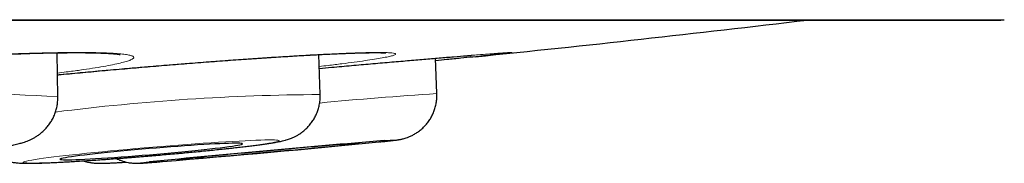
# Model space of a CAD drawing. Header units: millimetres. Extents: x 8 to 761, y 12 to 790.
# Tile 11 of 241: x 364.498 to 371.084, y 356.051 to 357.01. Entities that reach past the tile are written whole.
import ezdxf

# ---------------------------------------------------------------- set-up
doc = ezdxf.new("R2010")
doc.units = ezdxf.units.MM

msp = doc.modelspace()

# ---------------------------------------------------------------- linework, layer by layer
at = {"color": 252, "linetype": 'Continuous', "lineweight": 0}
for p, q in [((337.6885, 357.0097), (371.0841, 357.0097)), ((367.2888, 356.5166), (367.2888, 356.5166))]:
    msp.add_line(p, q, dxfattribs=at)
at = {"color": 7, "linetype": 'Continuous', "lineweight": 30}
for p, q in [((337.7188, 357.0073), (371.0537, 357.0073)), ((364.7532, 356.4941), (364.7478, 356.7888)), ((366.508, 356.5097), (366.4995, 356.7768)), ((367.2888, 356.5166), (367.28, 356.7523)), ((366.508, 356.5097), (366.508, 356.5095)), ((364.7532, 356.4943), (364.7532, 356.4941))]:
    msp.add_line(p, q, dxfattribs=at)
at = {"color": 252, "linetype": 'Continuous', "lineweight": 0, "flags": 128}
for points in [[(366.2333, 356.2015), (366.2312, 356.2032), (366.2251, 356.2046), (366.2153, 356.2057), (366.2016, 356.2064), (366.1841, 356.2067), (366.163, 356.2067), (366.1382, 356.2064), (366.11, 356.2057), (366.0785, 356.2046), (366.0438, 356.2032), (366.006, 356.2015), (365.9653, 356.1995), (365.922, 356.1971), (365.8762, 356.1944), (365.8281, 356.1914), (365.7779, 356.1881), (365.7259, 356.1846), (365.6724, 356.1808), (365.6175, 356.1768), (365.5614, 356.1726), (365.5046, 356.1681), (365.4472, 356.1635), (365.3894, 356.1588), (365.3316, 356.1539), (365.274, 356.1488), (365.2169, 356.1437), (365.1605, 356.1386), (365.1051, 356.1334), (365.0509, 356.1281), (364.9982, 356.1229), (364.9473, 356.1177), (364.8983, 356.1126), (364.8515, 356.1075), (364.8071, 356.1026), (364.7653, 356.0977), (364.7263, 356.093), (364.6903, 356.0885), (364.6574, 356.0841), (364.6278, 356.08), (364.6016, 356.0761), (364.5789, 356.0724), (364.5599, 356.069), (364.5446, 356.0659), (364.5331, 356.063), (364.5255, 356.0605), (364.5218, 356.0583), (364.5219, 356.0564), (364.526, 356.0548), (364.5339, 356.0536), (364.5457, 356.0527), (364.5613, 356.0521), (364.5806, 356.052), (364.6036, 356.0521), (364.6301, 356.0527), (364.66, 356.0535), (364.6931, 356.0547), (364.7294, 356.0563), (364.7686, 356.0582), (364.8107, 356.0604), (364.8553, 356.063), (364.9022, 356.0658), (364.9514, 356.0689), (365.0025, 356.0723), (365.0553, 356.076), (365.1096, 356.0799), (365.1651, 356.084), (365.2215, 356.0884), (365.2787, 356.0929), (365.3363, 356.0976), (365.3941, 356.1024), (365.4519, 356.1074), (365.5093, 356.1124), (365.5661, 356.1176), (365.622, 356.1228), (365.6768, 356.128), (365.7303, 356.1332), (365.7821, 356.1384), (365.8321, 356.1436), (365.88, 356.1487), (365.9256, 356.1537), (365.9688, 356.1586), (366.0092, 356.1634), (366.0467, 356.168), (366.0812, 356.1724), (366.1125, 356.1767), (366.1404, 356.1807), (366.1648, 356.1845), (366.1857, 356.188), (366.2028, 356.1913), (366.2162, 356.1943), (366.2258, 356.197), (366.2315, 356.1994), (366.2333, 356.2015)], [(365.3667, 356.0599), (365.3632, 356.0595), (365.3441, 356.0574), (365.3287, 356.0557), (365.3171, 356.0542), (365.3093, 356.0532), (365.3055, 356.0524), (365.3055, 356.052), (365.3094, 356.052), (365.3173, 356.0523), (365.3289, 356.053), (365.3444, 356.054), (365.3636, 356.0554), (365.3864, 356.0571), (365.4127, 356.0591), (365.4425, 356.0614), (365.4533, 356.0623)]]:
    msp.add_lwpolyline(points, dxfattribs=at)
at = {"color": 7, "linetype": 'Continuous', "lineweight": 30, "flags": 128}
for points in [[(365.9881, 356.1808), (365.986, 356.1822), (365.9801, 356.1833), (365.9704, 356.1841), (365.9569, 356.1845), (365.9398, 356.1846), (365.9191, 356.1843), (365.895, 356.1837), (365.8676, 356.1827), (365.8371, 356.1814), (365.8037, 356.1797), (365.7676, 356.1778), (365.729, 356.1755), (365.6882, 356.173), (365.6455, 356.1701), (365.601, 356.167), (365.5552, 356.1637), (365.5082, 356.1602), (365.4604, 356.1564), (365.412, 356.1525), (365.3635, 356.1484), (365.315, 356.1443), (365.2669, 356.14), (365.2196, 356.1357), (365.1732, 356.1313), (365.1281, 356.1269), (365.0846, 356.1225), (365.0429, 356.1182), (365.0034, 356.1139), (364.9662, 356.1097), (364.9316, 356.1057), (364.8998, 356.1018), (364.8711, 356.0981), (364.8455, 356.0946), (364.8233, 356.0913), (364.8046, 356.0882), (364.7896, 356.0854), (364.7782, 356.0829), (364.7707, 356.0807), (364.767, 356.0788), (364.7671, 356.0772), (364.7711, 356.0759), (364.7789, 356.075), (364.7905, 356.0744), (364.8058, 356.0741), (364.8248, 356.0742), (364.8472, 356.0747), (364.873, 356.0755), (364.9019, 356.0767), (364.9339, 356.0781), (364.9687, 356.0799), (365.006, 356.082), (365.0457, 356.0845), (365.0875, 356.0872), (365.1312, 356.0901), (365.1764, 356.0933), (365.2228, 356.0968), (365.2703, 356.1004), (365.3184, 356.1043), (365.3669, 356.1082), (365.4154, 356.1124), (365.4637, 356.1166), (365.5115, 356.1209), (365.5584, 356.1253), (365.6042, 356.1297), (365.6485, 356.134), (365.6911, 356.1384), (365.7318, 356.1427), (365.7702, 356.1469), (365.8061, 356.151), (365.8393, 356.155), (365.8696, 356.1588), (365.8968, 356.1624), (365.9206, 356.1658), (365.9411, 356.169), (365.958, 356.1719), (365.9712, 356.1746), (365.9807, 356.177), (365.9863, 356.179), (365.9881, 356.1808)], [(366.771, 356.1844), (366.769, 356.1846), (366.7632, 356.1844), (366.7536, 356.1839), (366.7402, 356.183), (366.7232, 356.1817), (366.7026, 356.1802), (366.6786, 356.1783), (366.6513, 356.1761), (366.6209, 356.1736), (366.5876, 356.1709), (366.5516, 356.1678), (366.5131, 356.1646), (366.4724, 356.1611), (366.4297, 356.1574), (366.3853, 356.1535), (366.3395, 356.1495), (366.2926, 356.1453), (366.2448, 356.1411), (366.1965, 356.1368), (366.148, 356.1324), (366.0995, 356.128), (366.0515, 356.1236), (366.0041, 356.1193), (365.9577, 356.115), (365.9126, 356.1108), (365.8691, 356.1067), (365.8274, 356.1028), (365.7878, 356.099), (365.7505, 356.0954), (365.7159, 356.0921), (365.6841, 356.089), (365.6552, 356.0861), (365.6296, 356.0835), (365.6074, 356.0812), (365.5886, 356.0792), (365.5734, 356.0775), (365.562, 356.0762), (365.5543, 356.0752), (365.5505, 356.0745), (365.5505, 356.0742), (365.5544, 356.0742), (365.5621, 356.0746), (365.5736, 356.0753), (365.5888, 356.0763), (365.6077, 356.0777), (365.63, 356.0795), (365.6557, 356.0815), (365.6845, 356.0838), (365.7164, 356.0865), (365.7511, 356.0894), (365.7884, 356.0925), (365.828, 356.0959), (365.8697, 356.0995), (365.9133, 356.1033), (365.9584, 356.1072), (366.0048, 356.1113), (366.0522, 356.1155), (366.1003, 356.1198), (366.1487, 356.1242), (366.1973, 356.1285), (366.2456, 356.1329), (366.2933, 356.1373), (366.3402, 356.1416), (366.386, 356.1459), (366.4304, 356.15), (366.473, 356.154), (366.5137, 356.1579), (366.5521, 356.1615), (366.5881, 356.165), (366.6214, 356.1682), (366.6517, 356.1712), (366.679, 356.174), (366.7029, 356.1764), (366.7235, 356.1786), (366.7404, 356.1804), (366.7537, 356.1819), (366.7633, 356.1831), (366.7691, 356.1839), (366.771, 356.1844)]]:
    msp.add_lwpolyline(points, dxfattribs=at)
at = {"color": 7, "linetype": 'Continuous', "lineweight": 30}
for centre, radius, start, end in [((354.3863, 486.0945), 130, 275.809434, 276.794047), ((371.0537, 357.2073), 0.2, 270, 278.73035), ((373.469, 275.1851), 81.2796, 94.609777, 95.721045), ((357.9585, 446.9728), 91.219, 274.712917, 275.625635)]:
    msp.add_arc(centre, radius, start, end, dxfattribs=at)
at = {"color": 252, "linetype": 'Continuous', "lineweight": 0}
for centre, radius, start, end in [((364.1732, 348.2834), 8.2313, 85.95974, 102.14242), ((366.591, 341.7594), 14.7506, 90.32264, 97.21924), ((368.9765, 330.7354), 25.8364, 93.74521, 95.4896), ((366.7492, 358.0102), 1.8233, 274.76005, 278.41492), ((367.0564, 354.858), 1.3492, 91.71629, 95.09094)]:
    msp.add_arc(centre, radius, start, end, dxfattribs=at)
at = {"color": 7, "linetype": 'Continuous', "lineweight": 30}
for points, knots in [([(362.1803, 356.5905), (362.1806, 356.5905), (362.193, 356.5926), (362.2203, 356.5968), (362.2625, 356.6031), (362.3081, 356.6095), (362.3564, 356.6161), (362.4074, 356.6227), (362.4609, 356.6294), (362.5168, 356.6361), (362.5751, 356.6429), (362.6357, 356.6497), (362.6984, 356.6564), (362.763, 356.6632), (362.8294, 356.6699), (362.898, 356.6766), (362.9571, 356.6822), (363.0171, 356.6878), (363.0773, 356.6932), (363.1497, 356.6995), (363.223, 356.7057), (363.2971, 356.7118), (363.3718, 356.7177), (363.447, 356.7235), (363.5226, 356.7291), (363.5984, 356.7345), (363.6741, 356.7397), (363.7495, 356.7447), (363.8244, 356.7495), (363.8991, 356.7541), (363.9732, 356.7584), (364.0465, 356.7625), (364.1187, 356.7663), (364.1897, 356.7699), (364.2591, 356.7731), (364.3268, 356.7761), (364.3931, 356.7788), (364.4579, 356.7812), (364.5211, 356.7834), (364.5824, 356.7852), (364.6414, 356.7868), (364.698, 356.788), (364.7518, 356.7889), (364.8028, 356.7895), (364.8511, 356.7898), (364.8968, 356.7899), (364.9398, 356.7896), (364.9798, 356.789), (365.0166, 356.7882), (365.0499, 356.7871), (365.0794, 356.7858), (365.1049, 356.7843), (365.1265, 356.7826), (365.1435, 356.781), (365.156, 356.7795), (365.1646, 356.7783), (365.1693, 356.7775), (365.1713, 356.777), (365.1708, 356.7771), (365.1708, 356.7771)], [0, 0, 0, 0, 0.000445, 0.018781, 0.037302, 0.055949, 0.074671, 0.093425, 0.112158, 0.130877, 0.149758, 0.168653, 0.187569, 0.206509, 0.225482, 0.244494, 0.263909, 0.273943, 0.29295, 0.311928, 0.330899, 0.349873, 0.368859, 0.387863, 0.406894, 0.425961, 0.445051, 0.463993, 0.482981, 0.502026, 0.521104, 0.540188, 0.559248, 0.578258, 0.597193, 0.616036, 0.634906, 0.65388, 0.672918, 0.691976, 0.710994, 0.729925, 0.748722, 0.767352, 0.785943, 0.804617, 0.823324, 0.841982, 0.860517, 0.878844, 0.896865, 0.914461, 0.931503, 0.948258, 0.962646, 0.976041, 0.988281, 0.999287, 1, 1, 1, 1]), ([(364.7505, 356.6413), (364.7532, 356.6416), (364.7795, 356.6442), (364.8301, 356.649), (364.9026, 356.6558), (364.9761, 356.6626), (365.0503, 356.6694), (365.1252, 356.6761), (365.2005, 356.6827), (365.2763, 356.6893), (365.3522, 356.6957), (365.4281, 356.702), (365.5036, 356.7082), (365.5787, 356.7142), (365.6534, 356.7201), (365.7277, 356.7259), (365.8011, 356.7314), (365.8736, 356.7368), (365.9447, 356.7419), (366.0143, 356.7468), (366.0822, 356.7515), (366.1487, 356.7559), (366.2138, 356.7602), (366.2772, 356.7641), (366.3388, 356.7679), (366.3982, 356.7713), (366.4552, 356.7745), (366.5095, 356.7774), (366.561, 356.7799), (366.6099, 356.7822), (366.6562, 356.7842), (366.6999, 356.7859), (366.7407, 356.7873), (366.7785, 356.7884), (366.8128, 356.7892), (366.8437, 356.7897), (366.8707, 356.7899), (366.894, 356.7898), (366.9134, 356.7895), (366.9282, 356.7891), (366.9386, 356.7885), (366.9448, 356.7881), (366.9477, 356.7878), (366.9474, 356.7878), (366.9473, 356.7878)], [0, 0, 0, 0, 0.0029316, 0.0286183, 0.0542633, 0.0798962, 0.1055307, 0.1311799, 0.1568525, 0.1825608, 0.2083169, 0.234103, 0.25969, 0.2853395, 0.3110661, 0.3368391, 0.3626247, 0.3883801, 0.4140723, 0.4396712, 0.4651521, 0.4906622, 0.5163201, 0.5420729, 0.5678644, 0.593621, 0.6192778, 0.6447756, 0.6700775, 0.6953373, 0.7207174, 0.7461796, 0.771645, 0.7970123, 0.8221861, 0.847056, 0.8714896, 0.8953463, 0.9189465, 0.9418518, 0.9610652, 0.9785404, 0.9940066, 1, 1, 1, 1]), ([(366.5024, 356.6848), (366.5301, 356.6872), (366.6031, 356.6937), (366.7179, 356.7039), (366.8473, 356.7152), (366.9726, 356.7261), (367.0917, 356.7364), (367.2027, 356.7458), (367.3063, 356.7546), (367.4017, 356.7625), (367.4738, 356.7684), (367.51, 356.7713), (367.5208, 356.7721)], [0, 0, 0, 0, 0.06674, 0.175846, 0.284953, 0.397229, 0.509505, 0.618611, 0.727717, 0.839994, 0.95227, 1, 1, 1, 1]), ([(367.7501, 356.7842), (367.7494, 356.7841), (367.74, 356.7829), (367.7107, 356.7796), (367.6619, 356.7743), (367.6013, 356.7679), (367.5309, 356.7607), (367.4492, 356.7525), (367.3657, 356.7442), (367.3061, 356.7384), (367.2806, 356.736)], [0, 0, 0, 0, 0.010939, 0.158777, 0.306616, 0.45028, 0.593945, 0.741783, 0.889621, 1, 1, 1, 1]), ([(364.2832, 356.1447), (364.2883, 356.1397), (364.2996, 356.1284), (364.319, 356.1131), (364.3402, 356.0988), (364.3614, 356.087), (364.3817, 356.0776), (364.4008, 356.0704), (364.4182, 356.065), (364.4341, 356.061), (364.4486, 356.058), (364.4622, 356.0558), (364.4756, 356.0541), (364.4896, 356.0528), (364.5059, 356.0517), (364.5273, 356.0509), (364.5528, 356.0507), (364.5819, 356.0509), (364.612, 356.0515), (364.6446, 356.0524), (364.68, 356.0537), (364.7173, 356.0553), (364.7567, 356.0572), (364.7981, 356.0594), (364.8416, 356.0619), (364.887, 356.0646), (364.9341, 356.0676), (364.9829, 356.0708), (365.0331, 356.0742), (365.0846, 356.0779), (365.1372, 356.0817), (365.1907, 356.0858), (365.245, 356.09), (365.2997, 356.0944), (365.3547, 356.0989), (365.4098, 356.1036), (365.4647, 356.1083), (365.5193, 356.1131), (365.5734, 356.118), (365.6267, 356.123), (365.6791, 356.128), (365.7303, 356.133), (365.7802, 356.138), (365.8285, 356.143), (365.8752, 356.1479), (365.92, 356.1528), (365.9628, 356.1576), (366.0035, 356.1623), (366.042, 356.167), (366.0782, 356.1715), (366.1121, 356.176), (366.1437, 356.1804), (366.1733, 356.1848), (366.2014, 356.1893), (366.2286, 356.1942), (366.2521, 356.1991), (366.2721, 356.2041), (366.2877, 356.2086), (366.3016, 356.2131), (366.3162, 356.2187), (366.3321, 356.2256), (366.3494, 356.2342), (366.3681, 356.2452), (366.388, 356.259), (366.4084, 356.2757), (366.4283, 356.2953), (366.4469, 356.3174), (366.4637, 356.3418), (366.4781, 356.3681), (366.49, 356.3959), (366.4991, 356.425), (366.5054, 356.456), (366.5084, 356.4844), (366.5078, 356.5027), (366.5076, 356.5097)], [0, 0, 0, 0, 0.00676, 0.015338, 0.023636, 0.031586, 0.039111, 0.046168, 0.052825, 0.059284, 0.065841, 0.072748, 0.080437, 0.089496, 0.10089, 0.116749, 0.139673, 0.159088, 0.177387, 0.196711, 0.215314, 0.233512, 0.251464, 0.269255, 0.286936, 0.304536, 0.322078, 0.339576, 0.357041, 0.37448, 0.3919, 0.409305, 0.426699, 0.444085, 0.461466, 0.478845, 0.496224, 0.513605, 0.53099, 0.548382, 0.565783, 0.583199, 0.600631, 0.618086, 0.63557, 0.653091, 0.670662, 0.688297, 0.70602, 0.723863, 0.741881, 0.760159, 0.778855, 0.798285, 0.819231, 0.841389, 0.855111, 0.863631, 0.871252, 0.87832, 0.885269, 0.892319, 0.899812, 0.907909, 0.916561, 0.925598, 0.934875, 0.944299, 0.953816, 0.963393, 0.973009, 0.982652, 0.993388, 1, 1, 1, 1]), ([(366.9055, 356.1937), (366.9062, 356.1938), (366.9167, 356.1948), (366.9342, 356.1967), (366.9579, 356.1991), (366.9784, 356.2014), (366.9964, 356.2034), (367.0111, 356.2052), (367.022, 356.2066), (367.0308, 356.2079), (367.0379, 356.2091), (367.0451, 356.2104), (367.0537, 356.2122), (367.0641, 356.2147), (367.077, 356.2183), (367.093, 356.2236), (367.1122, 356.2314), (367.1337, 356.2421), (367.156, 356.2556), (367.1782, 356.2719), (367.1994, 356.2908), (367.2192, 356.3122), (367.2372, 356.3358), (367.2528, 356.3614), (367.2659, 356.3886), (367.2763, 356.4171), (367.2838, 356.4467), (367.2882, 356.4779), (367.2896, 356.5013), (367.2888, 356.5146), (367.2887, 356.5166)], [0, 0, 0, 0, 0.0046793, 0.0708074, 0.1373678, 0.2046731, 0.2734117, 0.3454625, 0.405937, 0.4381536, 0.4600907, 0.4782237, 0.4946964, 0.5108614, 0.52817, 0.5488829, 0.5744493, 0.6038744, 0.6352345, 0.6680924, 0.7021128, 0.7369303, 0.7722795, 0.8079869, 0.8439407, 0.8800671, 0.9163154, 0.9526495, 0.9926431, 1, 1, 1, 1]), ([(362.4423, 356.3305), (362.443, 356.3242), (362.445, 356.3073), (362.4518, 356.2808), (362.4621, 356.2516), (362.4752, 356.2242), (362.4905, 356.1988), (362.5078, 356.1755), (362.5266, 356.1546), (362.5465, 356.1361), (362.567, 356.1201), (362.5876, 356.1066), (362.6078, 356.0955), (362.6271, 356.0866), (362.6455, 356.0794), (362.663, 356.0737), (362.6799, 356.069), (362.6968, 356.0652), (362.7145, 356.062), (362.7349, 356.059), (362.7618, 356.056), (362.7931, 356.0538), (362.8283, 356.0522), (362.8631, 356.0513), (362.8999, 356.0508), (362.9394, 356.0507), (362.9803, 356.051), (363.0229, 356.0517), (363.0673, 356.0526), (363.1134, 356.0539), (363.1612, 356.0555), (363.2105, 356.0574), (363.2613, 356.0596), (363.3132, 356.0621), (363.3663, 356.0648), (363.4203, 356.0678), (363.4749, 356.0711), (363.5301, 356.0746), (363.5856, 356.0783), (363.6412, 356.0822), (363.6967, 356.0863), (363.7518, 356.0905), (363.8065, 356.095), (363.8605, 356.0996), (363.9136, 356.1043), (363.9656, 356.1091), (364.0164, 356.114), (364.0657, 356.119), (364.1134, 356.1241), (364.1594, 356.1293), (364.2036, 356.1345), (364.2457, 356.1397), (364.2859, 356.145), (364.324, 356.1504), (364.3601, 356.1558), (364.3945, 356.1614), (364.4277, 356.1674), (364.4612, 356.1741), (364.4917, 356.1813), (364.5178, 356.1887), (364.5382, 356.1955), (364.5553, 356.202), (364.5726, 356.2096), (364.5903, 356.2185), (364.6087, 356.2292), (364.6278, 356.2421), (364.6473, 356.2576), (364.6668, 356.2759), (364.6855, 356.2968), (364.7028, 356.3202), (364.718, 356.3457), (364.7309, 356.373), (364.741, 356.4017), (364.7483, 356.4314), (364.7526, 356.4626), (364.7537, 356.4843), (364.7532, 356.4957), (364.7531, 356.4959)], [0, 0, 0, 0, 0.005838, 0.015465, 0.024896, 0.034142, 0.043207, 0.052092, 0.06079, 0.069283, 0.077544, 0.08554, 0.093255, 0.100733, 0.108107, 0.115589, 0.123404, 0.131929, 0.141686, 0.153508, 0.169076, 0.193261, 0.212657, 0.230765, 0.249881, 0.268133, 0.285888, 0.303338, 0.320584, 0.337689, 0.35469, 0.371616, 0.388483, 0.405307, 0.422097, 0.438862, 0.455608, 0.47234, 0.489064, 0.505783, 0.522502, 0.539223, 0.55595, 0.572687, 0.58944, 0.606213, 0.623013, 0.639848, 0.656729, 0.673669, 0.690685, 0.707803, 0.725059, 0.742508, 0.760235, 0.778389, 0.797245, 0.817412, 0.84065, 0.857246, 0.867469, 0.876585, 0.884878, 0.892782, 0.900622, 0.908571, 0.916819, 0.925403, 0.934264, 0.943313, 0.952479, 0.961715, 0.970994, 0.980299, 0.98962, 0.999799, 1, 1, 1, 1]), ([(364.9234, 356.0669), (364.9275, 356.0656), (364.9373, 356.0623), (364.9519, 356.0588), (364.9666, 356.0559), (364.9795, 356.054), (364.9912, 356.0526), (365.002, 356.0518), (365.0128, 356.0512), (365.0246, 356.0508), (365.0399, 356.0507), (365.0589, 356.0509), (365.082, 356.0516), (365.1077, 356.0527), (365.136, 356.054), (365.1675, 356.0557), (365.1927, 356.0572), (365.2084, 356.0582), (365.212, 356.0584)], [0, 0, 0, 0, 0.023991, 0.057316, 0.088303, 0.118636, 0.150129, 0.184588, 0.22485, 0.275059, 0.343139, 0.45292, 0.560426, 0.661465, 0.768433, 0.870739, 0.970677, 1, 1, 1, 1]), ([(365.1449, 356.0823), (365.1501, 356.0798), (365.1623, 356.0737), (365.182, 356.0665), (365.2028, 356.0602), (365.2217, 356.056), (365.238, 356.0534), (365.2513, 356.052), (365.2621, 356.0512), (365.2709, 356.0508), (365.2784, 356.0507), (365.2851, 356.0508), (365.2917, 356.0509), (365.2992, 356.0512), (365.3096, 356.0517), (365.3233, 356.0525), (365.3418, 356.0537), (365.3629, 356.0552), (365.3873, 356.0571), (365.4144, 356.0592), (365.4355, 356.0608), (365.4484, 356.0619), (365.4504, 356.062)], [0, 0, 0, 0, 0.028323, 0.066852, 0.102911, 0.135478, 0.163421, 0.186888, 0.207571, 0.22763, 0.249034, 0.273694, 0.30466, 0.346755, 0.410828, 0.514732, 0.607449, 0.70613, 0.800078, 0.892047, 0.983035, 1, 1, 1, 1])]:
    msp.add_open_spline(points, degree=3, knots=knots, dxfattribs=at)
at = {"color": 252, "linetype": 'Continuous', "lineweight": 0}
for points, knots in [([(362.9633, 356.6833), (363.0075, 356.6874), (363.0962, 356.6955), (363.234, 356.7072), (363.3738, 356.7185), (363.5151, 356.7291), (363.6568, 356.7391), (363.7982, 356.7484), (363.938, 356.757), (364.0752, 356.7647), (364.2087, 356.7714), (364.338, 356.7773), (364.462, 356.7821), (364.5796, 356.786), (364.6899, 356.7887), (364.7926, 356.7904), (364.8867, 356.7911), (364.9715, 356.7907), (365.0462, 356.7891), (365.1106, 356.7865), (365.1643, 356.7829), (365.2067, 356.7782), (365.2373, 356.7725), (365.2563, 356.7659), (365.2634, 356.7584), (365.2587, 356.75), (365.2418, 356.7408), (365.2131, 356.7309), (365.173, 356.7204), (365.1216, 356.7092), (365.0591, 356.6976), (364.9861, 356.6855), (364.9029, 356.6731), (364.8243, 356.6622), (364.7703, 356.6555), (364.7503, 356.653)], [0, 0, 0, 0, 0.030634, 0.061377, 0.092121, 0.122755, 0.153389, 0.184132, 0.214876, 0.24551, 0.276144, 0.306887, 0.337631, 0.368265, 0.398899, 0.429642, 0.460386, 0.49102, 0.521654, 0.552397, 0.58314, 0.613774, 0.644408, 0.675152, 0.705895, 0.736529, 0.767163, 0.797907, 0.82865, 0.859284, 0.889918, 0.920662, 0.951405, 0.982039, 1, 1, 1, 1]), ([(364.7505, 356.6415), (364.7838, 356.6448), (364.8616, 356.6523), (364.9881, 356.664), (365.1277, 356.6766), (365.2689, 356.6889), (365.4104, 356.7008), (365.5516, 356.7123), (365.6913, 356.7233), (365.8283, 356.7337), (365.9617, 356.7434), (366.0908, 356.7524), (366.2146, 356.7605), (366.3321, 356.7678), (366.4423, 356.7742), (366.5448, 356.7796), (366.6388, 356.784), (366.7234, 356.7874), (366.798, 356.7896), (366.8623, 356.7909), (366.9158, 356.791), (366.9582, 356.7901), (366.9887, 356.7881), (367.0075, 356.785), (367.0146, 356.7809), (367.0098, 356.7758), (366.9929, 356.7697), (366.9641, 356.7626), (366.924, 356.7547), (366.8726, 356.746), (366.8101, 356.7364), (366.7371, 356.7262), (366.6539, 356.7154), (366.5756, 356.7057), (366.5218, 356.6994), (366.502, 356.6971)], [0, 0, 0, 0, 0.023249, 0.054232, 0.085215, 0.116088, 0.146961, 0.177944, 0.208927, 0.2398, 0.270673, 0.301656, 0.33264, 0.363513, 0.394385, 0.425369, 0.456352, 0.487225, 0.518098, 0.549081, 0.580064, 0.610937, 0.64181, 0.672793, 0.703776, 0.734649, 0.765522, 0.796505, 0.827489, 0.858362, 0.889234, 0.920218, 0.951201, 0.982074, 1, 1, 1, 1]), ([(367.5208, 356.7721), (367.5352, 356.7733), (367.5751, 356.7765), (367.6304, 356.7808), (367.6865, 356.785), (367.7308, 356.7881), (367.7633, 356.7901), (367.7843, 356.791), (367.7937, 356.7909), (367.7906, 356.7897), (367.777, 356.7875), (367.7588, 356.7852), (367.7501, 356.7842)], [0, 0, 0, 0, 0.0585814, 0.1627199, 0.2698838, 0.3770478, 0.4811862, 0.5853247, 0.6924887, 0.7996526, 0.9037911, 1, 1, 1, 1])]:
    msp.add_open_spline(points, degree=3, knots=knots, dxfattribs=at)

doc.saveas('drawing.dxf')
